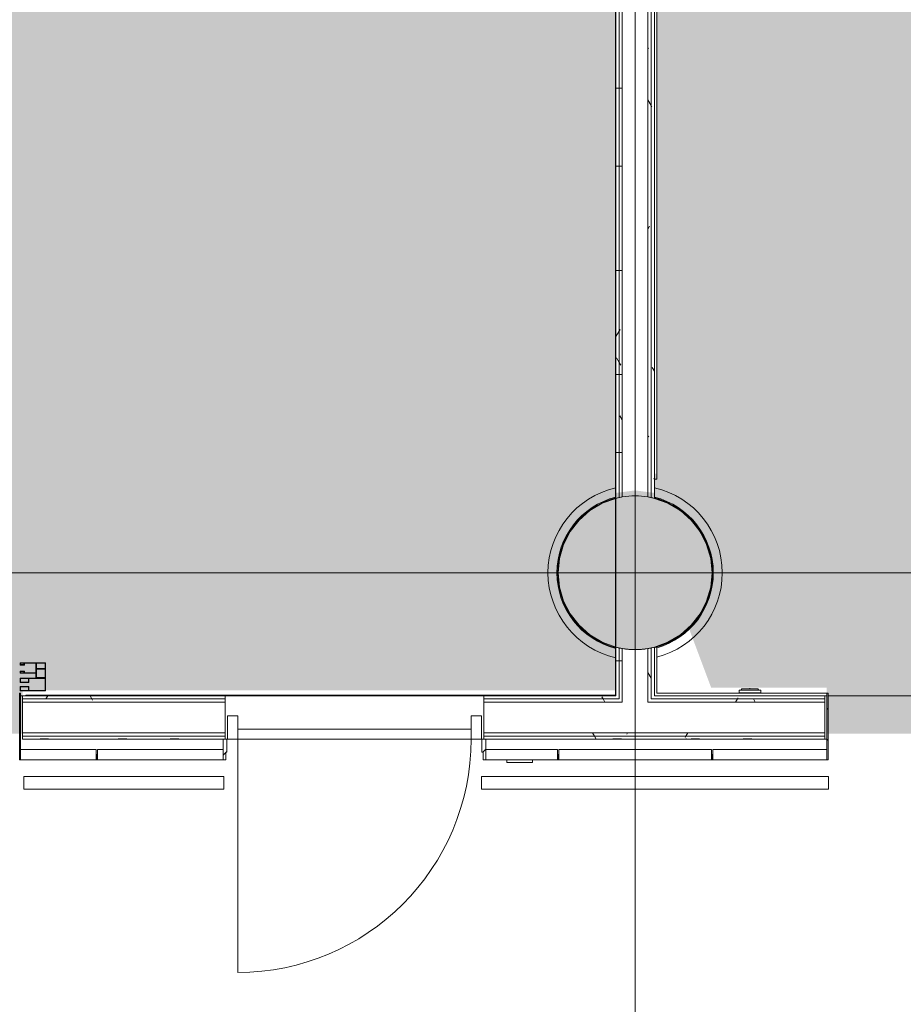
# Model space of a CAD drawing. Header units: millimetres. Extents: x 405189 to 603908, y 766722 to 946183.
# Tile 8 of 40: x 589422 to 592869, y 790589 to 794432. Entities that reach past the tile are written whole.
import ezdxf

# ---------------------------------------------------------------- set-up
doc = ezdxf.new("R2010")
doc.units = ezdxf.units.MM
for name, color, linetype, lineweight in [('A2', 6, 'Continuous', 5), ('A2-D', 1, 'Continuous', 5), ('A2-DOR', 1, 'Continuous', 5), ('A222', 6, 'Continuous', 5), ('A2312', 1, 'Continuous', 5), ('A24', 1, 'Continuous', 5), ('A254', 6, 'Continuous', 5), ('A272', 1, 'Continuous', 5), ('A281-1', 1, 'Continuous', 5), ('A822', 1, 'Continuous', 5)]:
    doc.layers.add(name, color=color, linetype=linetype, lineweight=lineweight)
doc.layers.add('A200-14_Servering', color=7, linetype='Continuous', lineweight=5, true_color=0xc7d6ef)
doc.layers.add('A200-16_Toaletter', color=7, linetype='Continuous', lineweight=5, true_color=0xf8ff9f)
pattern_1 = [(0.000387, (-230611.96, 401373.12), (406.399313, 101.602748), [33.528, -271.272, 33.528, -1896.872]), (0.000387, (-230611.96, 401373.12), (406.399313, 101.602748), [-338.328, -271.272, 33.528, -576.072, -1016]), (0.000387, (-230611.96, 401373.12), (406.399313, 101.602748), [-1219.2, 33.528, -271.272, 33.528, -677.672]), (0.000387, (-230611.96, 401373.12), (406.399313, 101.602748), [-1557.528, -169.672, 33.528, -474.472]), (120.000387, (-230459.56, 401423.92), (-291.190218, 301.150755), [33.528, -271.272, -1930.4]), (120.000387, (-230459.56, 401423.92), (-291.190218, 301.150755), [-304.8, 33.528, -271.272, -1625.6]), (120.000387, (-230459.56, 401423.92), (-291.190218, 301.150755), [-609.6, 33.528, -576.072, -1016]), (120.000387, (-230459.56, 401423.92), (-291.190218, 301.150755), [-1219.2, 33.528, -271.272, -711.2]), (120.000387, (-230459.56, 401423.92), (-291.190218, 301.150755), [-1524, 33.528, -169.672, -508]), (120.000387, (-230459.56, 401423.92), (-291.190218, 301.150755), [-1727.2, 33.528, -474.472]), (240.000387, (-230408.76, 401627.12), (-115.209095, -402.753503), [33.528, -271.272, -1930.4]), (240.000387, (-230408.76, 401627.12), (-115.209095, -402.753503), [-304.8, 33.528, -271.272, -1625.6]), (240.000387, (-230408.76, 401627.12), (-115.209095, -402.753503), [-609.6, 33.528, -576.072, -1016]), (240.000387, (-230408.76, 401627.12), (-115.209095, -402.753503), [-1219.2, 33.528, -271.272, -711.2]), (240.000387, (-230408.76, 401627.12), (-115.209095, -402.753503), [-1524, 33.528, -169.672, -508]), (240.000387, (-230408.76, 401627.12), (-115.209095, -402.753503), [-1727.2, 33.528, -474.472])]

# ---------------------------------------------------------------- blocks, each defined once
blk = doc.blocks.new('System Panel - A246-T01 - Trespiler-40013348-br003-h01-a-200-1-0001')
at = {"layer": 'A2312'}
for p, q in [((222.5, 0), (-222.5, 0)), ((-222.5, 0), (-222.5, -40)), ((222.5, -40), (222.5, 0)), ((-222.5, -40), (222.5, -40))]:
    blk.add_line(p, q, dxfattribs=at)
blk = doc.blocks.new('Rectangular Mullion - A248-M03 kantbeskyt_ åpning 260-V162-br003-h01-a-200-1-0001')
at = {"layer": 'A2312'}
h = blk.add_hatch(dxfattribs=at)
h.set_pattern_fill('FP_171', color=256, style=0, pattern_type=2)
h.set_pattern_definition([(135, (823184.8, -390169.84), (-251.44717, -251.44717), []), (135, (823184.8, -389788.84), (-251.44717, -251.44717), [])])
h.paths.add_polyline_path([(-2.5, 0), (-2.5, 260), (2.5, 260), (2.5, 0)])
for p, q in [((-2.5, 260), (2.5, 260)), ((-2.5, 0), (-2.5, 260)), ((2.5, 260), (2.5, 0)), ((2.5, 0), (-2.5, 0))]:
    blk.add_line(p, q, dxfattribs=at)
blk = doc.blocks.new('Railing - Railing-26643175-br003-h01-a-200-1-0001')
at = {"layer": 'A281-1'}
for p, q in [((779537.6, -603502.5), (779572.6, -603502.5)), ((779572.6, -603502.5), (779575.6, -603502.5)), ((780179.6, -603502.5), (780182.6, -603502.5)), ((780182.6, -603502.5), (780217.6, -603502.5))]:
    blk.add_line(p, q, dxfattribs=at)
for radius, start, end in [(340, 102.7843, 180), (340, 0, 77.2157), (305, 104.2972, 180), (302, 104.4437, 180), (305, 0, 75.7028), (302, 0, 75.5563), (340, 180, 257.2157), (305, 180, 255.7028), (302, 180, 255.5563), (302, 284.9967, 0), (340, 284.5011, 0), (305, 286.2634, 0)]:
    blk.add_arc((779877.6, -603502.5), radius, start, end, dxfattribs=at)
blk = doc.blocks.new('Railing - Railing-26643328-br003-h01-a-200-1-0001')
at = {"layer": 'A281-1'}
for p, q in [((780632.6, -604297.5), (779277.6, -604297.5)), ((779277.6, -604347.5), (779277.6, -604297.5)), ((780632.6, -604297.5), (780632.6, -604347.5)), ((779277.6, -604347.5), (780632.6, -604347.5))]:
    blk.add_line(p, q, dxfattribs=at)
blk = doc.blocks.new('System Panel - A246-T01 - Trespiler-40050313-br003-h01-a-200-1-0001')
at = {"layer": 'A2312'}
for p, q in [((140, 0), (-140, 0)), ((-140, 0), (-140, -40)), ((140, -40), (140, 0)), ((-140, -40), (140, -40))]:
    blk.add_line(p, q, dxfattribs=at)
blk = doc.blocks.new('_Branngardin Skinne -  Branngardin Skinne-28104110-br003-h01-a-200-1-0001')
at = {"layer": 'A272'}
for p, q in [((100, 0), (0, 0)), ((100, 0), (0, 0)), ((0, 0), (0, -50)), ((100, -17.5), (100, 0)), ((100, -17.5), (100, 0)), ((0, 0), (0, -50)), ((2, -2), (65, -2)), ((2, -48), (2, -2)), ((2, -48), (2, -2)), ((2, -2), (65, -2)), ((65, -2), (65, -17.5)), ((65, -2), (65, -17.5)), ((65, -17.5), (100, -17.5)), ((65, -17.5), (100, -17.5)), ((65, -32.5), (65, -48)), ((100, -32.5), (65, -32.5)), ((100, -32.5), (65, -32.5)), ((65, -32.5), (65, -48)), ((67, -2), (67, -15.5)), ((98, -2), (67, -2)), ((67, -15.5), (67, -2)), ((67, -2), (98, -2)), ((67, -15.5), (98, -15.5)), ((98, -15.5), (67, -15.5)), ((67, -34.5), (67, -48)), ((98, -34.5), (67, -34.5)), ((67, -48), (67, -34.5)), ((67, -34.5), (98, -34.5)), ((98, -15.5), (98, -2)), ((98, -2), (98, -15.5)), ((98, -48), (98, -34.5)), ((98, -34.5), (98, -48)), ((100, -50), (100, -32.5)), ((100, -50), (100, -32.5)), ((0, -50), (100, -50)), ((0, -50), (100, -50)), ((65, -48), (2, -48)), ((65, -48), (2, -48)), ((67, -48), (98, -48)), ((98, -48), (67, -48))]:
    blk.add_line(p, q, dxfattribs=at)
blk = doc.blocks.new('Rectangular Mullion - A248-M03 kantbeskyt_ åpning 260-V240-br003-h01-a-200-1-0001')
at = {"layer": 'A2312'}
for p, q in [((-2.5, 260), (2.5, 260)), ((-2.5, 0), (-2.5, 260)), ((2.5, 260), (2.5, 0)), ((2.5, 0), (-2.5, 0))]:
    blk.add_line(p, q, dxfattribs=at)
blk = doc.blocks.new('System Panel - A246-T01 - Trespiler-40050301-br003-h01-a-200-1-0001')
at = {"layer": 'A2312'}
for p, q in [((245, 0), (-245, 0)), ((-245, 0), (-245, -40)), ((245, -40), (245, 0)), ((-245, -40), (245, -40))]:
    blk.add_line(p, q, dxfattribs=at)
blk = doc.blocks.new('System Panel - A246-T01 - Trespiler-40013350-br003-h01-a-200-1-0001')
at = {"layer": 'A2312'}
for p, q in [((297.5, 0), (-297.5, 0)), ((-297.5, 0), (-297.5, -40)), ((297.5, -40), (297.5, 0)), ((-297.5, -40), (297.5, -40))]:
    blk.add_line(p, q, dxfattribs=at)
blk = doc.blocks.new('274-motion detector _306_ - 274-motion detector _306_-34998663-br003-h01-a-200-1-0001')
at = {"layer": 'A2'}
for p, q in [((167.5, 16.5), (82.5, 16.5)), ((82.5, 16.5), (82.5, 6.5)), ((82.5, 6.5), (167.5, 6.5)), ((167.5, 6.5), (167.5, 16.5))]:
    blk.add_line(p, q, dxfattribs=at)
blk = doc.blocks.new('Dobbelstikk vertikal - Dobbelstikk vertikal-V329-br003-h01-a-200-1-0001')
at = {"layer": 'A2'}
for p, q in [((-41, 1.5), (-41, 0)), ((-31, 17), (-35.6, 11.5)), ((-31, 17), (31, 17)), ((0.5, 19), (-0.5, 19)), ((-0.5, 17), (-0.5, 19)), ((-0.5, 17), (-0.5, 19)), ((-0.5, 19), (0.5, 19)), ((-0.5, 19), (0.5, 19)), ((-0.5, 17.9), (-0.5, 17)), ((-0.5, 17.9), (0.5, 17.9)), ((0.5, 19), (0.5, 17)), ((0.5, 19), (0.5, 17)), ((0.5, 17), (0.5, 17.9)), ((35.6, 11.5), (31, 17)), ((41, 0), (41, 1.5))]:
    blk.add_line(p, q, dxfattribs=at)
blk = doc.blocks.new('System Panel - A246-T01 - Trespiler-40013346-br003-h01-a-200-1-0001')
at = {"layer": 'A2312'}
for p, q in [((147.5, 0), (-147.5, 0)), ((-147.5, 0), (-147.5, -40)), ((147.5, -40), (147.5, 0)), ((-147.5, -40), (147.5, -40))]:
    blk.add_line(p, q, dxfattribs=at)
blk = doc.blocks.new('Railing - Railing-35634407-br003-h01-a-200-1-0001')
at = {"layer": 'A281-1'}
for p, q in [((778272.6, -604297.5), (777492.6, -604297.5)), ((777492.6, -604347.5), (777492.6, -604297.5)), ((778272.6, -604297.5), (778272.6, -604347.5)), ((777492.6, -604347.5), (778272.6, -604347.5))]:
    blk.add_line(p, q, dxfattribs=at)
blk = doc.blocks.new('A200 - Slagdør - Enfløyet - A244 - DI_LSO - 0990 x 2190 mm-42069513-br003-h01-a-200-1-0001')
at = {"layer": 'A2-D'}
for p, q in [((-580.3, -7), (-580.3, 85)), ((-580.3, 85), (-540.3, 85)), ((-540.3, 85), (-540.3, -7)), ((-540.3, 85), (-540.3, 45)), ((369.7, 85), (-540.3, 85)), ((369.7, 85), (409.7, 85)), ((369.7, -7), (369.7, 85)), ((369.7, 45), (369.7, 85)), ((409.7, 85), (409.7, -7)), ((-540.3, 45), (369.7, 45)), ((-540.3, -7), (-580.3, -7)), ((409.7, -7), (369.7, -7))]:
    blk.add_line(p, q, dxfattribs=at)
at = {"layer": 'A2-DOR'}
for p, q in [((369.7, 995), (369.7, 85)), ((-540.3, 85), (-540.3, -7)), ((369.7, 85), (369.7, -7))]:
    blk.add_line(p, q, dxfattribs=at)
blk.add_arc((369.7, 85), 910, 90, 180, dxfattribs=at)
blk = doc.blocks.new('Rectangular Mullion - A248-M11 vinkelprofil 80 høyre-V414-br003-h01-a-200-1-0001')
at = {"layer": 'A2312'}
h = blk.add_hatch(dxfattribs=at)
h.set_pattern_fill('FP_335', color=256, style=0, pattern_type=2)
h.set_pattern_definition([(135, (821844.8, -390169.84), (-251.44717, -251.44717), []), (135, (821844.8, -389788.84), (-251.44717, -251.44717), [])])
h.paths.add_polyline_path([(-7.5, 0), (-7.5, 80), (7.5, 80), (7.5, 30), (2.5, 30), (2.5, 0)])
for p, q in [((-7.5, 0), (-7.5, 80)), ((-7.5, 80), (7.5, 80)), ((7.5, 80), (7.5, 30)), ((2.5, 0), (-7.5, 0)), ((7.5, 30), (2.5, 30)), ((2.5, 30), (2.5, 0))]:
    blk.add_line(p, q, dxfattribs=at)
blk = doc.blocks.new('Rectangular Mullion - A246 - Fuge 5mm L09-39868700-br003-h01-a-200-1-0001')
at = {"layer": 'A2312'}
blk.add_hatch(color=256, dxfattribs=at).paths.add_polyline_path([(-2.5, 0), (-2.5, 20), (2.5, 20), (2.5, 0)])
for p, q in [((-2.5, 20), (2.5, 20)), ((-2.5, 0), (-2.5, 20)), ((2.5, 20), (2.5, 0)), ((2.5, 0), (-2.5, 0))]:
    blk.add_line(p, q, dxfattribs=at)
blk = doc.blocks.new('Rectangular Mullion - A248-M11 vinkelprofil 80 venstre-40050298-br003-h01-a-200-1-0001')
at = {"layer": 'A2312'}
h = blk.add_hatch(dxfattribs=at)
h.set_pattern_fill('FP_336', color=256, style=0, pattern_type=2)
h.set_pattern_definition([(135, (820834.8, -390169.84), (-251.44717, -251.44717), []), (135, (820834.8, -389788.84), (-251.44717, -251.44717), [])])
h.paths.add_polyline_path([(7.5, 0), (-2.5, 0), (-2.5, 30), (-7.5, 30), (-7.5, 80), (7.5, 80)])
for p, q in [((-7.5, 80), (7.5, 80)), ((-7.5, 30), (-7.5, 80)), ((7.5, 80), (7.5, 0)), ((-2.5, 30), (-7.5, 30)), ((-2.5, 0), (-2.5, 30)), ((7.5, 0), (-2.5, 0))]:
    blk.add_line(p, q, dxfattribs=at)
blk = doc.blocks.new('246 - 306 Utstyr montert på vegg - 246 - SIKKERHETSALARM-41123151-br003-h01-a-200-1-0001')
at = {"layer": 'A2'}
for p, q in [((-50, -29), (-50, -40)), ((50, -40), (50, -29)), ((-50, -40), (50, -40))]:
    blk.add_line(p, q, dxfattribs=at)
blk = doc.blocks.new('A279 Rullegitter_HABY - A279 Rullegitter_HABY-42536447-br003-h01-a-200-1-0001')
at = {"layer": 'A2'}
for p, q in [((0, 0), (0, -60)), ((38, -19), (38, 0)), ((2, -35), (2, -2)), ((2, -2), (36, -2)), ((36, -35), (2, -35)), ((2, -37), (36, -37)), ((2, -58), (2, -37)), ((36, -2), (36, -35)), ((36, -37), (36, -58)), ((100, -19), (38, -19)), ((38, -58), (38, -21)), ((38, -21), (83, -21)), ((83, -21), (83, -27.5)), ((83, -27.5), (100, -27.5)), ((85, -25.5), (85, -21)), ((85, -21), (98, -21)), ((98, -25.5), (85, -25.5)), ((98, -21), (98, -25.5)), ((100, -27.5), (100, -19)), ((0, -60), (100, -60)), ((36, -58), (2, -58)), ((83, -58), (38, -58)), ((100, -51.2), (83, -51.2)), ((83, -51.2), (83, -58)), ((85, -58), (85, -53.2)), ((85, -53.2), (98, -53.2)), ((98, -58), (85, -58)), ((98, -53.2), (98, -58)), ((100, -60), (100, -51.2))]:
    blk.add_line(p, q, dxfattribs=at)

msp = doc.modelspace()

# ---------------------------------------------------------------- hatches: boundary and pattern name
at = {"layer": 'A200-14_Servering'}
msp.add_hatch(color=256, dxfattribs=at).paths.add_polyline_path([(587510.3, 798519.4), (587510.3, 801313.1), (587510.3, 801381.9), (587510.3, 801383.5), (587510.3, 804261.2), (587610.3, 804261.2), (587610.3, 801381.9), (589197.8, 801381.9), (589197.8, 804029.4), (589197.8, 806734.4), (587322.8, 806734.4), (581012.8, 806734.4), (580797.8, 806734.4), (580797.8, 791814.4), (581012.8, 791814.4), (581012.8, 791644.4), (582472.8, 791644.4), (582472.8, 791939.2), (583172.8, 791939.2), (583172.8, 791644.4), (589432.8, 791644.4), (589432.8, 791814.4), (591747.8, 791814.4), (591747.8, 792003.9), (591631.4, 792063.4), (591551.3, 792166.8), (591522.8, 792294.4), (591551.3, 792422), (591631.4, 792525.4), (591747.8, 792584.8), (591747.8, 792660.1), (591747.8, 795991.9), (591747.8, 796426.9), (591747.8, 798071.9), (591747.8, 798519.4)])
at = {"layer": 'A200-16_Toaletter'}
msp.add_hatch(color=256, dxfattribs=at).paths.add_polyline_path([(592570.3, 791824.4), (592570.3, 791644.4), (593837.8, 791644.4), (593837.8, 794374.4), (593092.8, 794374.4), (593092.8, 794544.4), (594413.3, 794544.4), (594413.3, 798434.4), (592567.8, 798434.4), (592567.8, 797999.4), (591967.8, 797999.4), (591967.8, 796499.4), (592567.8, 796499.4), (592567.8, 796064.4), (593220.8, 796064.4), (593220.8, 795919.4), (591907.8, 795919.4), (591907.8, 792660.1), (591897.8, 792660.1), (591897.8, 792584.8), (591822, 792594.4), (591746.2, 792584.4), (591630.5, 792524.7), (591551.1, 792421.5), (591522.8, 792294.4), (591563, 792144.4), (591672.8, 792034.6), (591822.8, 791994.4), (591931.9, 792014.9), (592026.1, 792073.7), (592119.4, 791824.4)])
at = {"layer": 'A222'}
msp.add_hatch(color=256, dxfattribs=at).paths.add_polyline_path([(591806.1, 791973.4), (591839.6, 791973.4), (591885.2, 791979.5), (591897.8, 791982.5), (591950.9, 792001.7), (591999.4, 792030.4), (592043.7, 792070.4), (592076.2, 792112.3), (592101.8, 792162.6), (592117.5, 792216.8), (592122.8, 792273), (592117.5, 792329.1), (592101.8, 792383.3), (592076.2, 792433.6), (592041.7, 792478.2), (591999.4, 792515.5), (591950.9, 792544.3), (591897.8, 792563.4), (591872.8, 792568.8), (591848, 792571.9), (591822.8, 792573), (591797.7, 792571.9), (591760.3, 792566.4), (591747.9, 792563.4), (591694.8, 792544.3), (591646.3, 792515.5), (591604, 792478.2), (591569.4, 792433.6), (591543.9, 792383.3), (591528.1, 792329.1), (591522.8, 792273), (591528.1, 792216.8), (591543.9, 792162.6), (591569.4, 792112.3), (591604, 792067.8), (591646.3, 792030.4), (591694.8, 792001.7), (591747.9, 791982.5), (591772.9, 791977.1)])
at = {"layer": 'A24'}
h = msp.add_hatch(dxfattribs=at)
h.set_pattern_fill('FP_1', color=256, angle=-99.2206, style=0, pattern_type=2)
h.set_pattern_definition(pattern_1)
h.paths.add_polyline_path([(591747.8, 792563.4), (591760.3, 792566.4), (591760.3, 795970.5), (591747.8, 795970.5), (591747.8, 793183.8)])
h = msp.add_hatch(dxfattribs=at)
h.set_pattern_fill('FP_1', color=256, angle=-99.2206, style=0, pattern_type=2)
h.set_pattern_definition(pattern_1)
h.paths.add_polyline_path([(591760.3, 792566.4), (591772.8, 792568.8), (591772.8, 795970.5), (591760.3, 795970.5), (591760.3, 793183.8)])
h = msp.add_hatch(dxfattribs=at)
h.set_pattern_fill('FP_1', color=256, angle=-99.2206, style=0, pattern_type=2)
h.set_pattern_definition(pattern_1)
h.paths.add_polyline_path([(591885.3, 792566.4), (591885.3, 795920.5), (591872.8, 795920.5), (591872.8, 792568.8), (591879.1, 792567.6)])
h = msp.add_hatch(dxfattribs=at)
h.set_pattern_fill('FP_1', color=256, angle=-99.2206, style=0, pattern_type=2)
h.set_pattern_definition(pattern_1)
h.paths.add_polyline_path([(591897.8, 792563.4), (591897.8, 795920.5), (591885.3, 795920.5), (591885.3, 792566.4), (591891.6, 792565)])
h = msp.add_hatch(dxfattribs=at)
h.set_pattern_fill('FP_1', color=256, angle=-99.2206, style=0, pattern_type=2)
h.set_pattern_definition(pattern_1)
h.paths.add_polyline_path([(591760.3, 791793), (591760.3, 791979.5), (591747.8, 791982.5), (591747.8, 791793)])
h = msp.add_hatch(dxfattribs=at)
h.set_pattern_fill('FP_1', color=256, angle=-99.2206, style=0, pattern_type=2)
h.set_pattern_definition(pattern_1)
h.paths.add_polyline_path([(591772.8, 791780.5), (591772.8, 791977.2), (591760.3, 791979.5), (591760.3, 791780.5)])
h = msp.add_hatch(dxfattribs=at)
h.set_pattern_fill('FP_1', color=256, angle=-99.2206, style=0, pattern_type=2)
h.set_pattern_definition(pattern_1)
h.paths.add_polyline_path([(591885.3, 791780.5), (591885.3, 791979.5), (591872.8, 791977.2), (591872.8, 791780.5)])
h = msp.add_hatch(dxfattribs=at)
h.set_pattern_fill('FP_1', color=256, angle=-99.2206, style=0, pattern_type=2)
h.set_pattern_definition(pattern_1)
h.paths.add_polyline_path([(591885.3, 791793), (591897.8, 791793), (591897.8, 791982.5), (591885.3, 791979.5)])
h = msp.add_hatch(dxfattribs=at)
h.set_pattern_fill('FP_1', color=256, angle=-99.2206, style=0, pattern_type=2)
h.set_pattern_definition(pattern_1)
h.paths.add_polyline_path([(589432.8, 791780.5), (590222.8, 791780.5), (590222.8, 791793), (589432.8, 791793)])
h.paths.add_polyline_path([(592562.8, 791780.5), (592562.8, 791793), (591885.3, 791793), (591885.3, 791780.5), (592226.5, 791780.5)])
h.paths.add_polyline_path([(591232.8, 791780.5), (591760.3, 791780.5), (591760.3, 791793), (591232.8, 791793)])
h = msp.add_hatch(dxfattribs=at)
h.set_pattern_fill('FP_1', color=256, angle=-99.2206, style=0, pattern_type=2)
h.set_pattern_definition(pattern_1)
h.paths.add_polyline_path([(589432.8, 791768), (590222.8, 791768), (590222.8, 791780.5), (589432.8, 791780.5)])
h.paths.add_polyline_path([(592562.8, 791768), (592562.8, 791780.5), (591872.8, 791780.5), (591872.8, 791768), (592226.5, 791768)])
h.paths.add_polyline_path([(591772.8, 791768), (591772.8, 791780.5), (591232.8, 791780.5), (591232.8, 791768)])
h = msp.add_hatch(dxfattribs=at)
h.set_pattern_fill('FP_1', color=256, angle=-99.2206, style=0, pattern_type=2)
h.set_pattern_definition(pattern_1)
h.paths.add_polyline_path([(592226.5, 791635.5), (592562.8, 791635.5), (592562.8, 791648), (591232.8, 791648), (591232.8, 791635.5)])
h.paths.add_polyline_path([(590222.8, 791635.5), (590222.8, 791648), (589432.8, 791648), (589432.8, 791635.5), (589771.8, 791635.5)])
h = msp.add_hatch(dxfattribs=at)
h.set_pattern_fill('FP_1', color=256, angle=-99.2206, style=0, pattern_type=2)
h.set_pattern_definition(pattern_1)
h.paths.add_polyline_path([(592226.5, 791623), (592562.8, 791623), (592562.8, 791635.5), (591232.8, 791635.5), (591232.8, 791623)])
h.paths.add_polyline_path([(589771.8, 791623), (590222.8, 791623), (590222.8, 791635.5), (589432.8, 791635.5), (589432.8, 791623)])

# ---------------------------------------------------------------- linework, layer by layer
at = {"layer": 'A222', "flags": 128}
for points in [[(591747.9, 792563.4), (591694.8, 792544.3), (591646.3, 792515.5), (591604, 792478.2), (591569.4, 792433.6), (591543.9, 792383.3), (591528.1, 792329.1), (591522.8, 792273)], [(591760.3, 792566.4), (591754.1, 792565), (591747.9, 792563.4)], [(591772.8, 792568.8), (591766.6, 792567.6), (591760.3, 792566.4)], [(591822.8, 792573), (591797.7, 792571.9), (591772.8, 792568.8)], [(591872.8, 792568.8), (591848, 792571.9), (591822.8, 792573)], [(591885.3, 792566.4), (591879.1, 792567.6), (591872.8, 792568.8)], [(591897.8, 792563.4), (591891.6, 792565), (591885.3, 792566.4)], [(592122.8, 792273), (592117.5, 792329.1), (592101.8, 792383.3), (592076.2, 792433.6), (592041.7, 792478.2), (591999.4, 792515.5), (591950.9, 792544.3), (591897.8, 792563.4)], [(591522.8, 792273), (591528.1, 792216.8), (591543.9, 792162.6), (591569.4, 792112.3), (591604, 792067.8), (591646.3, 792030.4), (591694.8, 792001.7), (591747.9, 791982.5)], [(591897.8, 791982.5), (591950.9, 792001.7), (591999.4, 792030.4), (592041.7, 792067.8), (592076.2, 792112.3), (592101.8, 792162.6), (592117.5, 792216.8), (592122.8, 792273)], [(591747.9, 791982.5), (591754.1, 791980.9), (591760.4, 791979.5)], [(591760.4, 791979.5), (591766.6, 791978.3), (591772.9, 791977.1)], [(591772.9, 791977.1), (591806.1, 791973.4), (591839.6, 791973.4), (591872.7, 791977.1)], [(591872.7, 791977.1), (591879, 791978.3), (591885.2, 791979.5)], [(591885.2, 791979.5), (591891.6, 791980.9), (591897.8, 791982.5)]]:
    msp.add_lwpolyline(points, dxfattribs=at)
at = {"layer": 'A24'}
for p, q in [((591745.8, 798496), (591745.8, 791795)), ((591747.8, 791793), (591747.8, 798498)), ((591747.8, 795970.5), (591747.8, 792563.4)), ((591760.3, 792566.4), (591760.3, 795970.5)), ((591772.8, 792568.8), (591772.8, 795970.5)), ((591872.8, 792568.8), (591872.8, 795920.5)), ((591885.3, 792566.4), (591885.3, 795920.5)), ((591897.8, 795908), (591897.8, 792638.7)), ((591897.8, 792563.4), (591897.8, 795908)), ((591907.8, 792638.7), (591907.8, 795898)), ((591897.8, 792638.7), (591907.8, 792638.7)), ((591760.3, 791793), (591760.3, 791979.5)), ((591772.8, 791768), (591772.8, 791977.2)), ((591872.8, 791793), (591872.8, 791977.2)), ((591885.3, 791793), (591885.3, 791979.5)), ((591897.8, 791982.5), (591897.8, 791982.5)), ((591897.8, 791982.5), (591897.8, 791793)), ((591907.8, 791982.5), (591897.8, 791982.5)), ((591907.8, 791803), (591907.8, 791982.5)), ((590222.8, 791793), (589432.8, 791793)), ((589432.8, 791793), (589432.8, 791623)), ((591745.8, 791795), (589445.8, 791795)), ((589445.8, 791795), (589445.8, 791793)), ((589445.8, 791793), (591747.8, 791793)), ((590222.8, 791623), (590222.8, 791793)), ((591232.8, 791793), (591232.8, 791623)), ((591760.3, 791793), (591760.3, 791780.5)), ((591872.8, 791793), (591872.8, 791768)), ((591885.3, 791793), (591885.3, 791780.5)), ((591897.8, 791793), (592570.3, 791793)), ((592562.8, 791793), (591897.8, 791793)), ((592570.3, 791803), (591907.8, 791803)), ((592562.8, 791623), (592562.8, 791793)), ((592570.3, 791793), (592570.3, 791803)), ((590222.8, 791780.5), (589432.8, 791780.5)), ((590222.8, 791768), (589432.8, 791768)), ((591760.3, 791780.5), (591232.8, 791780.5)), ((591772.8, 791768), (591232.8, 791768)), ((592562.8, 791768), (591872.8, 791768)), ((592562.8, 791780.5), (591885.3, 791780.5)), ((590222.8, 791648), (589432.8, 791648)), ((590222.8, 791635.5), (589432.8, 791635.5)), ((592562.8, 791648), (591232.8, 791648)), ((592562.8, 791635.5), (591232.8, 791635.5)), ((589432.8, 791623), (590222.8, 791623)), ((591232.8, 791623), (592562.8, 791623))]:
    msp.add_line(p, q, dxfattribs=at)
for start, end in [(102.0247, 104.4775), (99.5941, 102.0247), (90, 99.5941), (80.4059, 90), (77.9753, 80.4059), (75.5225, 77.9753), (255.5225, 257.9753), (257.9753, 260.4059), (260.4059, 279.5941), (279.5941, 282.0247), (282.0247, 284.4775)]:
    msp.add_arc((591822.8, 792273), 300, start, end, dxfattribs=at)
at = {"layer": 'A254'}
for p, q in [((591898.3, 792638.7), (591898.3, 792603.3)), ((589432.8, 791793), (589425.3, 791793)), ((589425.3, 791793), (589432.8, 791793)), ((591232.8, 791793), (590222.8, 791793)), ((590222.8, 791793), (591232.8, 791793)), ((592575.3, 791793), (593837.8, 791793)), ((593837.8, 791793), (592575.3, 791793)), ((592570.3, 791623), (592562.8, 791623))]:
    msp.add_line(p, q, dxfattribs=at)
for start, end in [(0, 75.5225), (284.4775, 0)]:
    msp.add_arc((591823.3, 792273), 300, start, end, dxfattribs=at)
at = {"layer": 'A822'}
for p, q in [((591822.8, 816676.9), (591822.8, 786023.1)), ((598544.2, 792273), (567890.5, 792273))]:
    msp.add_line(p, q, dxfattribs=at)

# ---------------------------------------------------------------- block references
at = {"layer": 'A2', "rotation": 180.0000000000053}
msp.add_blockref('A279 Rullegitter_HABY - A279 Rullegitter_HABY-42536447-br003-h01-a-200-1-0001', (589522.8, 791861.7), dxfattribs=at)
at = {"layer": 'A2'}
for name, p in [('Dobbelstikk vertikal - Dobbelstikk vertikal-V329-br003-h01-a-200-1-0001', (592270.3, 791803)), ('274-motion detector _306_ - 274-motion detector _306_-34998663-br003-h01-a-200-1-0001', (592145.8, 791798)), ('246 - 306 Utstyr montert på vegg - 246 - SIKKERHETSALARM-41123151-br003-h01-a-200-1-0001', (591372.8, 791572))]:
    msp.add_blockref(name, p, dxfattribs=at)
at = {"layer": 'A2-DOR', "rotation": 180.0000000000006}
msp.add_blockref('A200 - Slagdør - Enfløyet - A244 - DI_LSO - 0990 x 2190 mm-42069513-br003-h01-a-200-1-0001', (590642.5, 791708), dxfattribs=at)
at = {"layer": 'A2312', "extrusion": (0, 0, -1)}
for name, p in [('Rectangular Mullion - A248-M03 kantbeskyt_ åpning 260-V240-br003-h01-a-200-1-0001', (-589422.8, 791543)), ('Rectangular Mullion - A248-M03 kantbeskyt_ åpning 260-V162-br003-h01-a-200-1-0001', (-592572.8, 791543)), ('Rectangular Mullion - A248-M11 vinkelprofil 80 venstre-40050298-br003-h01-a-200-1-0001', (-590222.8, 791543)), ('Rectangular Mullion - A248-M11 vinkelprofil 80 høyre-V414-br003-h01-a-200-1-0001', (-591232.8, 791543)), ('Rectangular Mullion - A246 - Fuge 5mm L09-39868700-br003-h01-a-200-1-0001', (-589722.8, 791543)), ('Rectangular Mullion - A246 - Fuge 5mm L09-39868700-br003-h01-a-200-1-0001', (-591522.8, 791543)), ('Rectangular Mullion - A246 - Fuge 5mm L09-39868700-br003-h01-a-200-1-0001', (-592122.8, 791543))]:
    msp.add_blockref(name, p, dxfattribs=at)
at = {"layer": 'A2312', "rotation": 180.0000000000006}
for name, p in [('System Panel - A246-T01 - Trespiler-40013346-br003-h01-a-200-1-0001', (589572.8, 791543)), ('System Panel - A246-T01 - Trespiler-40050301-br003-h01-a-200-1-0001', (589970.3, 791543)), ('System Panel - A246-T01 - Trespiler-40050313-br003-h01-a-200-1-0001', (591380.3, 791543)), ('System Panel - A246-T01 - Trespiler-40013350-br003-h01-a-200-1-0001', (591822.8, 791543)), ('System Panel - A246-T01 - Trespiler-40013348-br003-h01-a-200-1-0001', (592347.8, 791543))]:
    msp.add_blockref(name, p, dxfattribs=at)
at = {"layer": 'A272', "rotation": 180.0000000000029}
msp.add_blockref('_Branngardin Skinne -  Branngardin Skinne-28104110-br003-h01-a-200-1-0001', (589522.8, 791811.7), dxfattribs=at)
at = {"layer": 'A281-1'}
for name in ['Railing - Railing-26643175-br003-h01-a-200-1-0001', 'Railing - Railing-35634407-br003-h01-a-200-1-0001', 'Railing - Railing-26643328-br003-h01-a-200-1-0001']:
    msp.add_blockref(name, (-188054.8, 1395775.4), dxfattribs=at)

doc.saveas('drawing.dxf')
